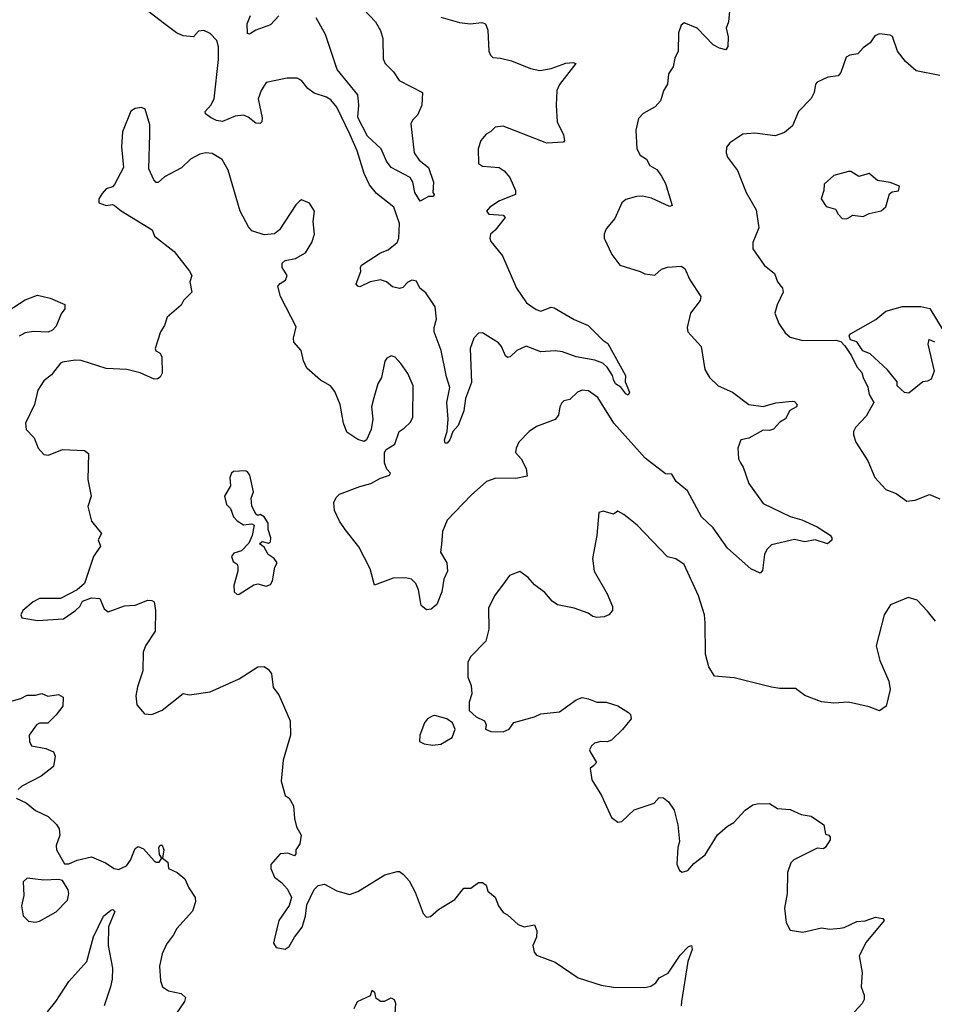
# Model space of a CAD drawing. Extents: x 1954678 to 2060275, y 904822 to 1016299.
# Tile 64 of 256: x 1980449 to 1984848, y 943312 to 948046. Entities that reach past the tile are written whole.
import ezdxf

# ---------------------------------------------------------------- set-up
doc = ezdxf.new("R2010")
doc.units = 0

msp = doc.modelspace()

# ---------------------------------------------------------------- linework, layer by layer
at = {"layer": '0CON20XD'}
for points in [[(1982475, 948058), (1982565, 948032.5), (1982615, 948025.8), (1982671.7, 948031.7), (1982690, 948025), (1982700, 947995), (1982705.8, 947895), (1982712.9, 947875), (1982725, 947863.1), (1982761.3, 947861.3), (1982815, 947847.5), (1982905, 947811.1), (1982951.3, 947801.3), (1983005, 947810.4), (1983075, 947836.9), (1983110.5, 947840.5), (1983123.3, 947835), (1983045.5, 947734.5), (1983033.1, 947705), (1983028.6, 947635), (1983034.2, 947555), (1983065, 947492.5), (1983068.8, 947465), (1983063.9, 947456.1), (1982985, 947452.5), (1982775, 947534.2), (1982735, 947528.8), (1982715, 947507.5), (1982692.5, 947495), (1982666.9, 947465), (1982653.6, 947425), (1982656.2, 947355), (1982675, 947342), (1982755, 947334.2), (1982778.7, 947318.7), (1982806.9, 947286.9), (1982833.8, 947225), (1982833.3, 947205), (1982756, 947175), (1982710, 947145), (1982694.2, 947125), (1982705, 947111.1), (1982775, 947106.5), (1982783.8, 947095), (1982736.1, 947033.9), (1982713.5, 947015), (1982710, 946995), (1982715, 946980), (1982770.7, 946910.7), (1982838.5, 946755), (1982885.7, 946685), (1982932.7, 946652.7), (1982955, 946644.4), (1983005, 946664), (1983019.7, 946659.7), (1983115, 946604.2), (1983183.3, 946575), (1983253.8, 946505), (1983278.2, 946488.2), (1983362.2, 946335), (1983360.8, 946305), (1983382, 946255), (1983375, 946240), (1983365, 946246.7), (1983339.5, 946279.5), (1983314.3, 946295), (1983304.3, 946315.7), (1983300, 946335), (1983274.4, 946375), (1983253.6, 946393.6), (1983215, 946408.9), (1983125, 946425.4), (1983059.4, 946449.4), (1983025, 946453.1), (1982955, 946448), (1982885, 946476), (1982839.4, 946455), (1982808, 946425), (1982795, 946421.4), (1982785, 946428.8), (1982765.7, 946475), (1982751.3, 946491.3), (1982675, 946540), (1982655, 946538.8), (1982632.9, 946515), (1982615.6, 946465), (1982621.9, 946301.9), (1982593.5, 946225), (1982585.6, 946165), (1982558.4, 946095), (1982531.4, 946065), (1982518.1, 946025), (1982505, 946010), (1982495, 946010), (1982492.9, 946025), (1982504.4, 946065), (1982510, 946125), (1982504.1, 946205), (1982517.8, 946277.8), (1982501.7, 946328.3), (1982476, 946455), (1982442.9, 946545), (1982442.1, 946565), (1982453.7, 946606.3), (1982446.9, 946665), (1982403, 946733), (1982373.3, 946755), (1982357.7, 946787.7), (1982335, 946793.3), (1982315, 946783.8), (1982291.7, 946758.3), (1982275, 946753.3), (1982241.3, 946761.3), (1982213.3, 946785), (1982185, 946794.3), (1982134.6, 946785.4), (1982085, 946762), (1982075, 946763.8), (1982068, 946775), (1982090, 946835), (1982087.5, 946855), (1982092.5, 946865), (1982185, 946925.4), (1982220.7, 946939.3), (1982264, 946975), (1982272, 946995), (1982275.8, 947065), (1982248, 947145), (1982165, 947210), (1982131.7, 947251.7), (1982105.4, 947305.4), (1982072.7, 947415), (1982036.9, 947495), (1981973.5, 947625), (1981945, 947661.1), (1981925, 947673.3), (1981865, 947692.5), (1981835.6, 947715.6), (1981805, 947753.3), (1981783.9, 947763.9), (1981735, 947764.2), (1981635, 947743.3), (1981610, 947705), (1981596, 947665), (1981615.6, 947574.4), (1981613.8, 947555), (1981605, 947546.2), (1981585, 947548.6), (1981547.7, 947577.7), (1981525, 947587.3), (1981485, 947581.6), (1981425, 947556.8), (1981395, 947560.8), (1981366.4, 947575), (1981342.5, 947592.5), (1981341.1, 947605), (1981368.9, 947635), (1981384.1, 947665.9), (1981404.6, 947854.6), (1981404.4, 947915), (1981397.1, 947945), (1981365, 947980), (1981335, 947992.9), (1981308.8, 947991.2), (1981285, 947963.8), (1981235, 947968.2), (1981203.2, 947983.2), (1981145, 948026.3), (1980848.9, 948255)], [(1983863.8, 948105), (1983858.6, 948035), (1983847.1, 948005), (1983856.2, 947963.8), (1983855, 947917.5), (1983845, 947900), (1983815, 947908), (1983785, 947924), (1983707.5, 948005), (1983645, 948030), (1983630.7, 948019.3), (1983617, 947983), (1983616.1, 947893.9), (1983600, 947860), (1983591.7, 947818.3), (1983568.9, 947785), (1983564.2, 947735), (1983545, 947703.3), (1983531.2, 947655), (1983505, 947626.7), (1983447.5, 947595), (1983425, 947570), (1983412.5, 947515), (1983417.5, 947425), (1983432.5, 947395), (1983463.3, 947375), (1983480, 947345), (1983513.3, 947325), (1983535, 947293.3), (1983555, 947257.5), (1983587, 947153), (1983575, 947147.5), (1983488.3, 947188.3), (1983445, 947197.1), (1983415, 947195.6), (1983365, 947181.4), (1983344.5, 947165.5), (1983310.9, 947089.1), (1983270.3, 947039.7), (1983260, 947015), (1983260, 946995), (1983296.8, 946916.8), (1983335.8, 946865.8), (1983432.5, 946835), (1983455, 946823.8), (1983503, 946817), (1983535, 946846.7), (1983564.1, 946855.9), (1983630.5, 946860.5), (1983648.7, 946848.7), (1983672.5, 946795), (1983724.2, 946715), (1983722.5, 946695), (1983675.6, 946635), (1983660, 946565), (1983662.9, 946545), (1983726, 946475), (1983744.2, 946364.2), (1983765.9, 946325.9), (1983808, 946285), (1983878, 946255), (1983955.3, 946195.3), (1984025, 946186.2), (1984085, 946204), (1984165, 946212), (1984175, 946210), (1984188.8, 946195), (1984185.8, 946184.2), (1984153.2, 946166.8), (1984132.6, 946127.4), (1984105, 946110), (1984075, 946076.9), (1984055, 946070.6), (1984025, 946071.9), (1983955.9, 946034.1), (1983917.5, 946025), (1983902.5, 945985), (1983906, 945935), (1983915.7, 945915.7)], [(1981695.8, 948064.2), (1981655, 948020.6), (1981584.5, 947995.5), (1981555, 947976.7), (1981545, 947980), (1981543.1, 948025), (1981558.4, 948065)], [(1982104.4, 948095), (1982160, 948035), (1982185, 947993.3), (1982195.6, 947955), (1982197.7, 947857.7), (1982206, 947835), (1982246.2, 947795), (1982273.6, 947753.6), (1982386.7, 947695), (1982383.8, 947635), (1982363, 947587), (1982338, 947562), (1982330.9, 947545), (1982346.2, 947406.2), (1982369.5, 947369.5), (1982415.7, 947335), (1982440, 947265), (1982436.7, 947215), (1982442.5, 947205), (1982440, 947195), (1982415, 947196), (1982375, 947173.3), (1982349.7, 947215), (1982339.1, 947265), (1982327.1, 947287.1), (1982235.3, 947335), (1982213, 947365), (1982188.2, 947425), (1982121.2, 947485), (1982075.1, 947575), (1982080.5, 947635), (1982075.1, 947685.1), (1981976.6, 947806.6), (1981919.2, 947975), (1981875, 948053.9)], [(1984875, 947778.1), (1984760.3, 947800.3), (1984710, 947845), (1984670.8, 947895), (1984646.7, 947965), (1984635, 947972), (1984585, 947978.1), (1984561.4, 947968.6), (1984538.8, 947935), (1984505, 947910), (1984479.3, 947880.7), (1984441.2, 947875), (1984424.3, 947865.7), (1984397.8, 947792.2), (1984385, 947775.8), (1984335, 947769.2), (1984283.8, 947745), (1984276, 947735), (1984270.8, 947695), (1984255, 947667.5), (1984194.2, 947605), (1984166, 947535), (1984127, 947503), (1984082.4, 947487.6), (1983985, 947499.4), (1983927.5, 947495), (1983865, 947453.8), (1983847.7, 947432.3), (1983846.2, 947405), (1983854, 947385), (1983901.2, 947321.2), (1983942.5, 947215), (1983991.2, 947131.2), (1984004.5, 947045), (1983975.6, 946975), (1983974.5, 946944.5), (1984028.8, 946865), (1984079.2, 946825), (1984094, 946785), (1984118.1, 946755), (1984121.4, 946735), (1984091.9, 946675), (1984081.4, 946635), (1984099.4, 946585), (1984129.8, 946539.8), (1984155, 946518.6), (1984215, 946502.5), (1984375, 946504.4), (1984397.8, 946497.8), (1984418.1, 946478.1), (1984449.8, 946429.8), (1984475, 946377.1), (1984498.8, 946348.8), (1984505.3, 946325.3), (1984528.8, 946278.8), (1984535, 946243.3), (1984556.7, 946205), (1984520.3, 946139.7), (1984468.8, 946085), (1984458.8, 946065), (1984459.3, 946049.3), (1984470, 946015), (1984528, 945925), (1984561.2, 945845), (1984615, 945786.7), (1984665, 945768), (1984715, 945731.2), (1984755, 945736.2), (1984825, 945762.5), (1984875, 945742.5)], [(1983915.7, 945915.7), (1983928.6, 945895), (1983956.2, 945815), (1984025, 945720), (1984155, 945657.1), (1984211.4, 945641.4), (1984285, 945606.9), (1984346.9, 945566.9), (1984355.6, 945555), (1984355, 945543.8), (1984334.2, 945525.8), (1984275, 945544.5), (1984225, 945535.6), (1984175, 945547.1), (1984065, 945521.2), (1984042.2, 945497.8), (1984030.8, 945475), (1984022, 945398), (1984010, 945385), (1983965, 945406.2), (1983852.9, 945505), (1983785, 945601.9), (1983728.9, 945655), (1983661.1, 945781.1), (1983606.7, 945825), (1983585, 945860), (1983555, 945862.5), (1983457.4, 945937.4), (1983306.2, 946106.2), (1983229.9, 946229.9), (1983185, 946261.8), (1983155, 946264.6), (1983131.1, 946255), (1983095, 946220), (1983066.7, 946213.3), (1983056.1, 946203.9), (1983046.2, 946185), (1983041.2, 946145), (1983025, 946123.3), (1982935, 946090), (1982898.8, 946065), (1982850, 946015), (1982836, 945985), (1982834.3, 945965), (1982861.2, 945935), (1982885, 945887.5), (1982889.3, 945850.7), (1982835, 945839.2), (1982738.9, 945841.1), (1982694.4, 945825.6), (1982620.2, 945759.8), (1982505, 945640), (1982482.9, 945585), (1982477.4, 945522.6), (1982473.5, 945485), (1982503.1, 945435), (1982506.9, 945395), (1982489.4, 945355), (1982480, 945295), (1982455.4, 945234.6), (1982428.3, 945211.7), (1982405, 945208.8), (1982379.3, 945229.3), (1982366.9, 945305), (1982354.2, 945335), (1982333.3, 945355), (1982305, 945362.9), (1982245, 945360.8), (1982155, 945326.7), (1982135.4, 945405.4), (1982080.8, 945510.8), (1982015, 945593.8), (1981987.5, 945635), (1981963.8, 945686.2), (1981960, 945725), (1981970.8, 945749.2), (1981987.5, 945765), (1982085, 945801.9), (1982137.5, 945815), (1982185, 945840.8), (1982227.5, 945855), (1982232.5, 945865), (1982214.4, 945884.4), (1982204.2, 945915), (1982203.8, 945965), (1982211.4, 945978.6), (1982253.3, 946005), (1982274, 946065), (1982298.5, 946081.5), (1982329.1, 946110.9), (1982339.6, 946135), (1982341.9, 946285), (1982315.3, 946345.3), (1982282.4, 946392.4), (1982255, 946422.5), (1982235, 946430), (1982215, 946418.8), (1982205, 946403.3), (1982188.9, 946325), (1982172, 946295), (1982152.2, 946227.8), (1982141.4, 946185), (1982146.7, 946125), (1982140, 946075), (1982117.5, 946025), (1982105, 946017.5), (1982075, 946026.7), (1982022.7, 946062.7), (1982007.1, 946105), (1981990, 946195), (1981965, 946257.5), (1981944.3, 946285), (1981895, 946313.1), (1981830, 946370), (1981813.6, 946405), (1981803.1, 946455), (1981767.5, 946495), (1981765.5, 946515), (1981779.1, 946569.1), (1981703.8, 946715), (1981690.8, 946765), (1981702.2, 946777.8), (1981726.6, 946793.4), (1981736, 946815), (1981711.2, 946855), (1981711.2, 946875), (1981725, 946888.1), (1981775, 946897.1), (1981823.3, 946925), (1981854.2, 946975), (1981866.2, 947015), (1981861.2, 947075), (1981866.7, 947125), (1981843, 947163), (1981805, 947180), (1981795, 947172.5), (1981776.7, 947155), (1981698.8, 947035), (1981675, 947016), (1981625, 947011.4), (1981565, 947030.8), (1981549.1, 947049.1), (1981508.6, 947125), (1981452.4, 947322.4), (1981423.2, 947373.2), (1981375, 947402.5), (1981345, 947405.8), (1981315, 947399.2), (1981271.2, 947375), (1981226.6, 947333.4), (1981145, 947290), (1981115, 947263.3), (1981105, 947263.3), (1981093.8, 947275), (1981069.3, 947329.3), (1981074.2, 947495.8), (1981075, 947540), (1981052.5, 947615), (1981035, 947623.3), (1981005, 947618.8), (1980984.2, 947605.8), (1980943.9, 947506.1), (1980938.8, 947435), (1980948.8, 947335), (1980905, 947252.5), (1980895, 947242.5), (1980865, 947232.5), (1980845, 947210), (1980830, 947185), (1980830, 947165), (1980865, 947152.5), (1980895, 947157.5), (1980905, 947152.5), (1980936.4, 947126.4), (1981085.9, 947035.9), (1981097.5, 947005), (1981191.2, 946931.2), (1981266.1, 946836.1), (1981277.5, 946815), (1981267.5, 946785), (1981276.7, 946735), (1981236.7, 946695), (1981225, 946673.3), (1981157.5, 946615), (1981146.2, 946575), (1981126.2, 946545), (1981101.2, 946465), (1981104.1, 946454.1), (1981125, 946442.5), (1981133, 946423), (1981133.9, 946346.1), (1981125, 946327.5), (1981111.2, 946318.8), (1981095, 946318), (1981028.3, 946348.3), (1980965, 946363.8), (1980865, 946369.1), (1980745, 946406.7), (1980715, 946408.9), (1980655, 946398.8), (1980645, 946393.8), (1980602.1, 946337.9), (1980565, 946310), (1980535.6, 946264.4), (1980520.6, 946195), (1980477.1, 946105), (1980480, 946075), (1980519.2, 946035), (1980538, 945985), (1980565, 945955.8), (1980588.3, 945951.7), (1980655, 945979.4), (1980760, 945975), (1980779.3, 945959.3), (1980776, 945835), (1980793.3, 945755), (1980776.7, 945705), (1980793.8, 945635), (1980842, 945575), (1980826, 945545), (1980837.5, 945515), (1980804, 945465), (1980760, 945335), (1980726.1, 945303.9), (1980645, 945263.3), (1980545, 945262.5), (1980513.7, 945246.3), (1980463.8, 945205), (1980453.8, 945185), (1980459.3, 945169.3), (1980535, 945156.7), (1980660, 945165), (1980717.5, 945205), (1980737.5, 945225), (1980750.7, 945249.3), (1980795, 945266.7), (1980835, 945263.3), (1980855, 945213.3), (1980875, 945198.8), (1980952.5, 945227.5), (1981005, 945230), (1981065, 945254.2), (1981083.8, 945253.8), (1981096.2, 945246.2), (1981101.9, 945205), (1981100.5, 945105), (1981054.4, 945035), (1981042.2, 945005), (1981041.4, 944915), (1981015, 944837.5), (1981007.1, 944795), (1981012.1, 944752.1), (1981048.8, 944708.8), (1981085, 944705.8), (1981135, 944725.8), (1981235, 944806.7), (1981265, 944800), (1981365, 944814.2), (1981505, 944876), (1981595, 944934.2), (1981625, 944936), (1981645, 944922), (1981660, 944900), (1981668.6, 944835), (1981695, 944800), (1981749.4, 944675), (1981751.8, 944605), (1981715.7, 944485), (1981706, 944385), (1981726.4, 944316.4), (1981745, 944302.5), (1981766.4, 944266.4), (1981770.5, 944205), (1981780.6, 944165), (1981802, 944125), (1981796.4, 944083.6), (1981777.5, 944055), (1981777.5, 944035), (1981770, 944025), (1981738, 944038), (1981702.5, 944035), (1981656.7, 943983.3), (1981656.7, 943965), (1981675, 943922.5), (1981707.7, 943897.7), (1981736.7, 943865), (1981756.2, 943825), (1981745, 943787.5), (1981696.1, 943713.9), (1981676.1, 943633.9), (1981670, 943605), (1981682.5, 943585), (1981725, 943576.7), (1981745, 943590), (1981770, 943635), (1981807.9, 943682.1), (1981824.2, 943735), (1981830.5, 943789.5), (1981865.8, 943864.2), (1981885, 943883.3), (1981915, 943890), (1981975, 943856.7), (1982035, 943840), (1982075, 943854.3), (1982205, 943934), (1982265, 943950), (1982275, 943950), (1982295, 943936.2), (1982322, 943905), (1982351.1, 943851.1), (1982388.8, 943748.8), (1982405, 943730), (1982425, 943734), (1982462.5, 943767.5), (1982542, 943815), (1982585, 943870), (1982619.3, 943870.7), (1982655, 943897.5), (1982675, 943897.5), (1982692.5, 943885), (1982700, 943855), (1982735, 943827.5), (1982752.5, 943785), (1982775, 943753.3), (1982795, 943742.5), (1982846.2, 943695), (1982875, 943684.4), (1982925, 943693.3), (1982935.7, 943665), (1982934.2, 943634.2), (1982917.5, 943595), (1982922.6, 943562.6), (1982935, 943547.5), (1983025, 943514.2), (1983135, 943438.6), (1983245, 943404), (1983305, 943394.3), (1983455, 943391.8), (1983485, 943398.9), (1983508.6, 943415), (1983525, 943438.6), (1983568.3, 943461.7), (1983625, 943548.8), (1983665, 943590), (1983680, 943595), (1983682.5, 943575), (1983662.4, 943517.6), (1983631.4, 943325), (1983630.8, 943305)], [(1984425, 947087.5), (1984435, 947092.5), (1984453.6, 947106.4), (1984505, 947100), (1984535, 947113.8), (1984592.7, 947127.3), (1984614, 947146), (1984632.2, 947207.8), (1984645, 947218.8), (1984676.4, 947223.6), (1984680, 947245), (1984635, 947263.3), (1984575, 947272.5), (1984535, 947306.7), (1984485, 947291.2), (1984445.8, 947315.8), (1984435, 947316.2), (1984365, 947296.7), (1984317.5, 947255), (1984316.7, 947225), (1984303.6, 947183.6), (1984327, 947147), (1984372.5, 947135), (1984385, 947110), (1984405, 947090), (1984425, 947087.5)], [(1980361.9, 946625), (1980475, 946699.4), (1980535, 946720.6), (1980595, 946706.2), (1980666.1, 946676.1), (1980665.8, 946655), (1980648.8, 946631.2), (1980625, 946572), (1980607.2, 946552.8), (1980586.7, 946543.3), (1980515, 946546.4), (1980475, 946539.5), (1980446.7, 946523.3)], [(1984725, 946250), (1984705, 946252.5), (1984670, 946285), (1984670, 946305), (1984623, 946363), (1984539.3, 946439.3), (1984503.6, 946453.6), (1984475, 946497.5), (1984445, 946506.7), (1984438.8, 946525), (1984445, 946536), (1984566.2, 946605), (1984615, 946643.8), (1984694.1, 946665.9), (1984783, 946667), (1984826.4, 946656.4), (1984891.2, 946551.2)], [(1984850, 946495), (1984821.7, 946508.3), (1984817.5, 946485), (1984846.7, 946355), (1984832.5, 946317.5), (1984815, 946308), (1984792.5, 946305), (1984725, 946250)], [(1981495, 945282.5), (1981505, 945283.3), (1981575, 945328.8), (1981595, 945333.8), (1981635, 945322.9), (1981655, 945330), (1981665, 945347.5), (1981676.7, 945413.3), (1981686.7, 945435), (1981673.3, 945455), (1981643.8, 945475), (1981625, 945510), (1981602.5, 945525), (1981615, 945537.5), (1981645, 945528.8), (1981655.8, 945535), (1981657.1, 945555), (1981644.1, 945594.1), (1981644.2, 945625), (1981625, 945656.2), (1981605, 945666.7), (1981595, 945662.5), (1981587, 945667), (1981566.1, 945706.1), (1981562, 945745), (1981573.6, 945776.4), (1981555.9, 945855.9), (1981545, 945872.5), (1981535, 945876.2), (1981477, 945873), (1981467.5, 945865), (1981460, 945845), (1981462.5, 945805), (1981433.3, 945755), (1981444.1, 945714.1), (1981462.5, 945695), (1981477.5, 945655), (1981495, 945636.7), (1981525, 945617.5), (1981565, 945622.5), (1981576.7, 945615), (1981567.5, 945565), (1981550.7, 945529.3), (1981515, 945492.5), (1981479.3, 945480.7), (1981467.5, 945465), (1981475, 945440), (1981495, 945427.5), (1981498.8, 945415), (1981498.8, 945395), (1981478.8, 945325), (1981480, 945295), (1981495, 945282.5)], [(1984854.1, 945154.1), (1984815, 945201.4), (1984765, 945254), (1984722.7, 945267.3), (1984637.7, 945232.3), (1984606.1, 945183.9), (1984568.8, 945035), (1984585.8, 944965), (1984629.2, 944865), (1984636, 944825), (1984616.2, 944745), (1984585, 944723.3), (1984535, 944742.5), (1984435, 944764.2), (1984365, 944760), (1984305, 944765.7), (1984225.8, 944795.8), (1984180.3, 944830.3), (1984105, 944830), (1984065, 944836), (1983885, 944881.9), (1983790, 944890), (1983763.8, 944933.8), (1983746.9, 944995), (1983745.8, 945145.8), (1983742.5, 945185), (1983714.3, 945275), (1983645, 945426.7), (1983605, 945453.8), (1983565, 945463.8), (1983418.8, 945615), (1983355, 945666.7), (1983325, 945682.5), (1983305, 945667.5), (1983255, 945682.5), (1983234.1, 945675.9), (1983224, 945565), (1983204.3, 945455), (1983212.5, 945395), (1983274, 945285), (1983300, 945225), (1983300, 945205), (1983282.5, 945185), (1983260, 945175), (1983225, 945172), (1983205, 945176.7), (1983183, 945193), (1983115, 945215.7), (1983035, 945232), (1983010.5, 945250.5), (1982975, 945292), (1982925, 945328.8), (1982895, 945363.3), (1982855, 945392.5), (1982805, 945373.3), (1982784, 945345)], [(1982784, 945345), (1982732.9, 945275), (1982703.6, 945216.4), (1982705.7, 945115), (1982691.7, 945058.3), (1982617, 944983), (1982604, 944955), (1982604, 944885), (1982620, 944845), (1982623.3, 944805), (1982610, 944765), (1982610, 944725), (1982643.9, 944693.9), (1982683.8, 944675), (1982693.3, 944655), (1982690, 944635), (1982715, 944623.3), (1982775, 944621.2), (1982802.5, 944635), (1982825, 944666), (1982925, 944694), (1982955, 944708.8), (1983045, 944717.5), (1983125, 944776), (1983153.9, 944786.1), (1983185, 944781.2), (1983225, 944764), (1983270, 944765), (1983325, 944746.2), (1983377.5, 944715), (1983386.7, 944705), (1983390, 944685), (1983347.7, 944632.3), (1983295, 944581.2), (1983275, 944573.8), (1983244.3, 944575.7), (1983213.1, 944566.9), (1983198.8, 944555), (1983190, 944535), (1983192.9, 944525), (1983223.3, 944475), (1983210.7, 944459.3), (1983193.3, 944445), (1983200.5, 944390.5), (1983246.7, 944315), (1983295, 944210), (1983325, 944187.5), (1983345, 944190), (1983403.9, 944246.1), (1983500.7, 944279.3), (1983525, 944306.7), (1983545, 944303.8), (1983570, 944285), (1983596.7, 944245), (1983613.8, 944175), (1983622, 944095), (1983613.8, 944065), (1983610, 943985), (1983622.5, 943955), (1983635, 943947.5), (1983662.5, 943955), (1983690.5, 943989.5), (1983745, 944030), (1983805, 944126.7), (1983852.5, 944167.5), (1983883.9, 944186.1), (1983937.5, 944245), (1983975, 944270), (1983996.4, 944276.4), (1984055, 944276.7), (1984093, 944253), (1984155, 944248), (1984207.5, 944225), (1984256.4, 944216.4), (1984316.7, 944175), (1984325, 944130), (1984340, 944125), (1984347.5, 944115), (1984347, 944103), (1984325, 944067.5), (1984315, 944060), (1984285, 944062), (1984172.9, 944007.1), (1984157.3, 943992.7), (1984142.5, 943945), (1984140, 943845), (1984126.8, 943773.2), (1984135.8, 943705.8), (1984155, 943668.8), (1984215, 943658.6), (1984305, 943679.2), (1984345, 943672.5), (1984395, 943677.5), (1984415, 943681.4), (1984475, 943710.6), (1984515, 943713.8), (1984565, 943730.8), (1984600, 943725), (1984607.5, 943715), (1984519.4, 943610.6), (1984485.8, 943545), (1984500.8, 943465), (1984496.2, 943395), (1984510, 943355), (1984510, 943335), (1984501.2, 943315), (1984463.8, 943275)], [(1980395, 944765.8), (1980455, 944782.3), (1980485, 944797.5), (1980525, 944797.8), (1980555, 944805.5), (1980585, 944794), (1980635, 944800.8), (1980658.3, 944788.3), (1980656.7, 944745), (1980625, 944703.8), (1980585, 944663.8), (1980545, 944663.3), (1980530, 944655), (1980494.3, 944605), (1980496.2, 944575), (1980505, 944554), (1980575, 944540.9), (1980610.8, 944525), (1980620, 944505), (1980611.9, 944455), (1980551.8, 944408.2), (1980458.7, 944361.3), (1980442, 944345)], [(1982435, 944558), (1982475, 944562.5), (1982528.8, 944595), (1982543.3, 944635), (1982530, 944665), (1982504, 944684), (1982445, 944700), (1982432.7, 944697.3), (1982410, 944685), (1982396.2, 944665), (1982373.3, 944605), (1982372.5, 944575), (1982393.9, 944563.9), (1982435, 944558)], [(1980432.7, 944302.7), (1980480.5, 944280.5), (1980525, 944243.3), (1980586.7, 944215), (1980626.8, 944176.8), (1980638.8, 944155), (1980642, 944125), (1980624.4, 944075.6), (1980625.8, 944055), (1980665, 943987.5), (1980685, 943986.7), (1980725, 944004), (1980795, 944020), (1980862.2, 943992.2), (1980903.3, 943965), (1980925, 943959.2), (1980962, 943978), (1980982.2, 944005), (1981005, 944061.2), (1981019.4, 944070.6), (1981045, 944059.6), (1981095, 944001.1), (1981105, 943994.4), (1981119.4, 943995), (1981132.5, 944015), (1981121.7, 944031.7), (1981118.5, 944065), (1981125, 944076.9), (1981135, 944076.9), (1981141.8, 944055), (1981135.6, 944015), (1981161.1, 943995), (1981164.3, 943965), (1981205.7, 943945.7), (1981243.3, 943915), (1981261.7, 943871.7), (1981292.5, 943825), (1981294.3, 943805), (1981280.3, 943759.7), (1981205, 943676), (1981189.2, 943645), (1981155, 943601.2), (1981134.4, 943555), (1981120.6, 943495), (1981125.8, 943425), (1981135.7, 943395.7), (1981165, 943375.8), (1981225, 943363.8), (1981246.7, 943345), (1981242, 943325), (1981200.6, 943265)], [(1980525, 943706.2), (1980545, 943712), (1980625, 943756.2), (1980678.3, 943811.7), (1980686, 943845), (1980682.3, 943862.3), (1980655, 943907.5), (1980635, 943912.5), (1980565, 943908.8), (1980485, 943917.5), (1980465, 943900), (1980468.8, 943835), (1980457.5, 943785), (1980465, 943737.5), (1980491.2, 943711.2), (1980525, 943706.2)], [(1980582.5, 943275), (1980623.3, 943325), (1980685, 943422.1), (1980771.7, 943518.3), (1980804.5, 943635.5), (1980852.1, 943735), (1980886.7, 943765), (1980897.3, 943767.3), (1980907.3, 943757.3), (1980876.2, 943685), (1980873.8, 943595), (1980895.5, 943485), (1980893.3, 943433.3), (1980886.5, 943395), (1980855.7, 943304.3)], [(1982058.3, 943291.7), (1982074.1, 943325.9), (1982136.1, 943353.9), (1982145, 943380), (1982155, 943370), (1982160, 943345), (1982185, 943326.2), (1982203.9, 943326.1), (1982235, 943343.3), (1982250, 943335), (1982256.6, 943316.6), (1982253.2, 943265)]]:
    msp.add_lwpolyline(points, dxfattribs=at)

doc.saveas('drawing.dxf')
